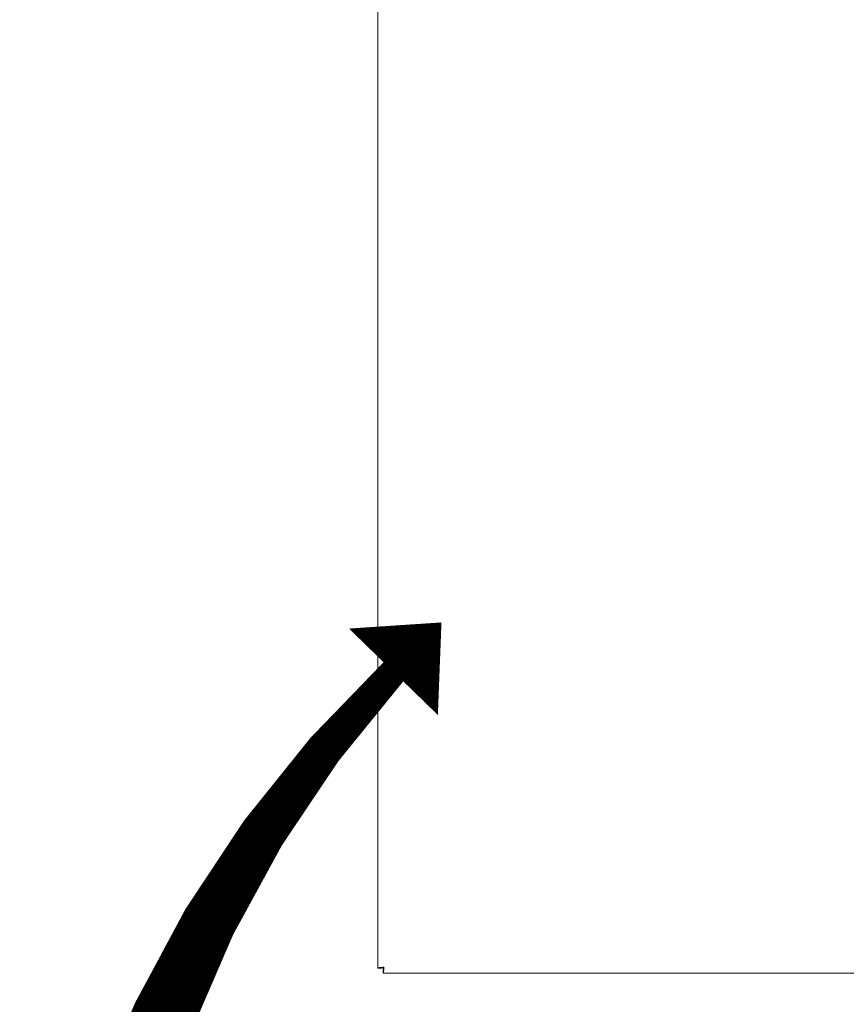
# Model space of a CAD drawing. Header units: millimetres. Extents: x 7284 to 21933, y -3393 to -31.
# Tile 43 of 57: x 13345 to 13648, y -2718 to -2357. Entities that reach past the tile are written whole.
import ezdxf

# ---------------------------------------------------------------- set-up
doc = ezdxf.new("R2010")
doc.units = ezdxf.units.MM
doc.layers.add('60', color=7, linetype='Continuous')
doc.layers.add('dim', color=84, linetype='Continuous', lineweight=9)

msp = doc.modelspace()

# ---------------------------------------------------------------- linework, layer by layer
at = {"layer": '60', "color": 7, "linetype": 'Continuous', "lineweight": 18}
for p, q in [((13476.788, -1728.023), (13476.788, -2704.508)), ((13478.288, -2704.508), (13476.788, -2704.508)), ((13478.695, -2704.915), (13478.695, -2706.415)), ((13478.695, -2706.415), (14024.281, -2706.415))]:
    msp.add_line(p, q, dxfattribs=at)
at = {"layer": '60', "color": 7, "linetype": 'Continuous', "lineweight": 13}
for p, q in [((13476.788, -1728.023), (13476.788, -2704.508)), ((13478.696, -2706.415), (14024.28, -2706.415))]:
    msp.add_line(p, q, dxfattribs=at)
at = {"layer": '60', "color": 7, "linetype": 'Continuous', "lineweight": 18}
for points, knots in [([(13478.988, -2704.215), (13478.917, -2704.221), (13478.845, -2704.228), (13478.737, -2704.237), (13478.701, -2704.24), (13478.629, -2704.246), (13478.594, -2704.249), (13478.417, -2704.264), (13478.28, -2704.276), (13478.114, -2704.292), (13478.081, -2704.295), (13478.015, -2704.301), (13477.983, -2704.304), (13477.887, -2704.313), (13477.825, -2704.319), (13477.646, -2704.337), (13477.535, -2704.35), (13477.42, -2704.363), (13477.407, -2704.365), (13477.382, -2704.368), (13477.37, -2704.37), (13477.334, -2704.374), (13477.31, -2704.377), (13477.241, -2704.386), (13477.156, -2704.398), (13477.046, -2704.417), (13476.984, -2704.429), (13476.928, -2704.441), (13476.904, -2704.447), (13476.862, -2704.459), (13476.827, -2704.472), (13476.806, -2704.484), (13476.795, -2704.493), (13476.793, -2704.496), (13476.789, -2704.502), (13476.788, -2704.505), (13476.788, -2704.508)], [0, 0, 0, 0, 0.0625, 0.0625, 0.09375, 0.09375, 0.125, 0.125, 0.25, 0.25, 0.28125, 0.28125, 0.3125, 0.3125, 0.375, 0.375, 0.5, 0.5, 0.515625, 0.515625, 0.53125, 0.53125, 0.5625, 0.5625, 0.625, 0.6875, 0.75, 0.75, 0.8125, 0.8125, 0.875, 0.9375, 0.9375, 0.96875, 0.96875, 1, 1, 1, 1]), ([(13478.988, -2704.215), (13478.977, -2704.218), (13478.965, -2704.222), (13478.942, -2704.228), (13478.908, -2704.237), (13478.852, -2704.252), (13478.807, -2704.264), (13478.774, -2704.273), (13478.763, -2704.276), (13478.742, -2704.283), (13478.731, -2704.286), (13478.678, -2704.301), (13478.638, -2704.313), (13478.581, -2704.331), (13478.562, -2704.337), (13478.527, -2704.35), (13478.51, -2704.356), (13478.461, -2704.374), (13478.432, -2704.386), (13478.394, -2704.405), (13478.382, -2704.411), (13478.36, -2704.423), (13478.35, -2704.429), (13478.324, -2704.447), (13478.311, -2704.459), (13478.297, -2704.478), (13478.294, -2704.484), (13478.291, -2704.493), (13478.29, -2704.496), (13478.289, -2704.502), (13478.288, -2704.505), (13478.288, -2704.508)], [0, 0, 0, 0, 0.03125, 0.03125, 0.0625, 0.125, 0.1875, 0.1875, 0.21875, 0.21875, 0.25, 0.25, 0.375, 0.375, 0.4375, 0.4375, 0.5, 0.5, 0.625, 0.625, 0.6875, 0.6875, 0.75, 0.75, 0.875, 0.875, 0.9375, 0.9375, 0.96875, 0.96875, 1, 1, 1, 1]), ([(13478.695, -2704.915), (13478.698, -2704.915), (13478.702, -2704.915), (13478.708, -2704.914), (13478.717, -2704.911), (13478.732, -2704.903), (13478.744, -2704.892), (13478.753, -2704.882), (13478.756, -2704.878), (13478.762, -2704.871), (13478.766, -2704.867), (13478.781, -2704.845), (13478.793, -2704.823), (13478.811, -2704.785), (13478.817, -2704.771), (13478.83, -2704.742), (13478.836, -2704.727), (13478.854, -2704.678), (13478.866, -2704.642), (13478.885, -2704.585), (13478.891, -2704.566), (13478.903, -2704.525), (13478.909, -2704.504), (13478.927, -2704.441), (13478.939, -2704.397), (13478.958, -2704.33), (13478.964, -2704.307), (13478.973, -2704.273), (13478.976, -2704.261), (13478.982, -2704.238), (13478.985, -2704.227), (13478.988, -2704.215)], [0, 0, 0, 0, 0.03125, 0.03125, 0.0625, 0.125, 0.1875, 0.1875, 0.21875, 0.21875, 0.25, 0.25, 0.375, 0.375, 0.4375, 0.4375, 0.5, 0.5, 0.625, 0.625, 0.6875, 0.6875, 0.75, 0.75, 0.875, 0.875, 0.9375, 0.9375, 0.96875, 0.96875, 1, 1, 1, 1]), ([(13478.695, -2706.415), (13478.701, -2706.415), (13478.714, -2706.408), (13478.726, -2706.387), (13478.735, -2706.366), (13478.738, -2706.358), (13478.744, -2706.341), (13478.747, -2706.331), (13478.756, -2706.3), (13478.769, -2706.251), (13478.781, -2706.19), (13478.79, -2706.139), (13478.793, -2706.121), (13478.799, -2706.084), (13478.802, -2706.064), (13478.818, -2705.964), (13478.83, -2705.873), (13478.845, -2705.746), (13478.849, -2705.707), (13478.854, -2705.666), (13478.857, -2705.639), (13478.859, -2705.625), (13478.866, -2705.555), (13478.872, -2705.497), (13478.891, -2705.317), (13478.903, -2705.191), (13478.917, -2705.041), (13478.918, -2705.024), (13478.921, -2704.99), (13478.923, -2704.973), (13478.927, -2704.922), (13478.93, -2704.887), (13478.94, -2704.784), (13478.952, -2704.645), (13478.97, -2704.432), (13478.982, -2704.288), (13478.988, -2704.215)], [0, 0, 0, 0, 0.0625, 0.125, 0.125, 0.15625, 0.15625, 0.1875, 0.1875, 0.25, 0.3125, 0.3125, 0.34375, 0.34375, 0.375, 0.375, 0.5, 0.5, 0.53125, 0.546875, 0.546875, 0.5625, 0.5625, 0.625, 0.625, 0.75, 0.75, 0.765625, 0.765625, 0.78125, 0.78125, 0.8125, 0.8125, 0.875, 0.9375, 1, 1, 1, 1])]:
    msp.add_open_spline(points, degree=3, knots=knots, dxfattribs=at)
at = {"layer": 'dim', "color": 1}
msp.add_lwpolyline([(13500.088, -2577.742, 0, 45.477, 0), (13482.471, -2595.851, 10.106, 32.844, 0.161569), (13368.218, -2831.604, 32.844, 32.844, 0.161569)], format="xyseb", dxfattribs=at)

doc.saveas('drawing.dxf')
